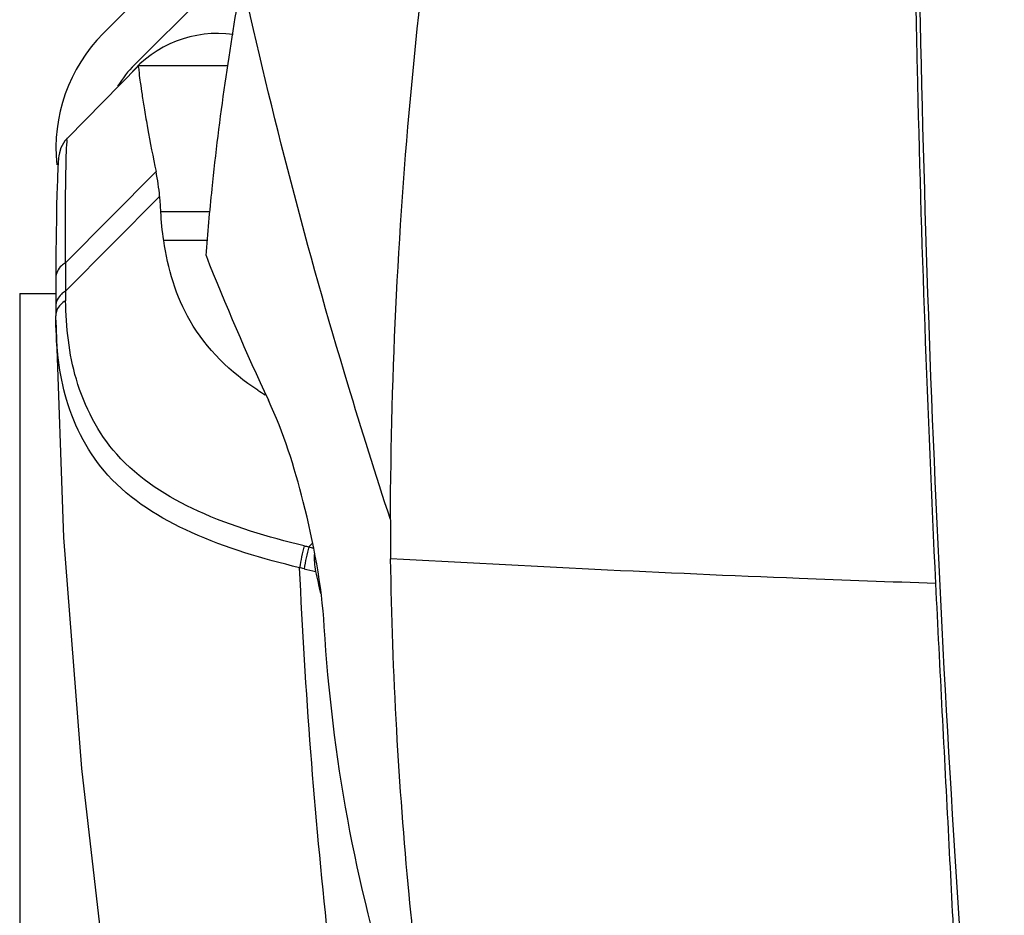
# Model space of a CAD drawing. Header units: millimetres. Extents: x 0 to 4000, y 0 to 3000.
# Tile 8 of 171: x 641 to 750, y 437 to 537. Entities that reach past the tile are written whole.
import ezdxf

# ---------------------------------------------------------------- set-up
doc = ezdxf.new("R2010")
doc.units = ezdxf.units.MM
doc.header["$LTSCALE"] = 219.99956
doc.layers.get('0').update_dxf_attribs({"linetype": 'CONTINUOUS'})

msp = doc.modelspace()

# ---------------------------------------------------------------- linework, layer by layer
at = {"color": 7, "linetype": 'CONTINUOUS'}
for p, q in [((653.53, 531.98), (666.09, 544.54)), ((650.04, 535.47), (656.74, 542.17)), ((653.95, 531.87), (646.05, 523.83)), ((653.96, 531.87), (653.95, 531.87)), ((663.89, 531.87), (653.96, 531.87)), ((640.75, 506.54), (640.75, 414.54)), ((640.75, 506.54), (644.76, 506.54)), ((644.77, 503.67), (644.77, 504.07)), ((644.77, 503.58), (644.77, 503.67))]:
    msp.add_line(p, q, dxfattribs=at)
at = {"color": 9, "linetype": 'CONTINUOUS'}
for p, q in [((645.86, 509.97), (655.91, 520.1)), ((645.84, 506.8), (656.31, 517.34)), ((661.92, 515.63), (656.44, 515.63)), ((661.62, 512.43), (656.76, 512.43)), ((672.89, 478.36), (673.3, 478.76))]:
    msp.add_line(p, q, dxfattribs=at)
at = {"color": 7, "linetype": 'CONTINUOUS'}
for points in [[(646.05, 523.83), (645.78, 523.51), (645.34, 522.75), (645.16, 522.18), (645.1, 521.87), (645.07, 521.64), (645.05, 521.44), (645.03, 521.21), (645.02, 520.95), (645, 520.62), (644.98, 520.23), (644.96, 519.74), (644.94, 519.14), (644.91, 518.41), (644.88, 517.5), (644.86, 516.37), (644.83, 514.94), (644.8, 513.11), (644.77, 510.72), (644.76, 508.29)], [(644.77, 503.58), (645.63, 479.4), (647.62, 453.71), (649.74, 435.35)]]:
    msp.add_lwpolyline(points, dxfattribs=at)
for centre, radius, start, end in [((662.74, 522.77), 17.96, 135, 186.1406), ((662.74, 522.77), 12.69, 82.1661, 140.1828), ((662.74, 522.77), 13.03, 135, 148.4445), ((593.24, 511.95), 63.31, 3.3323, 4.89), ((923.9, 614.48), 282.19, 201.5657, 205.1227), ((1215.23, 506.94), 570.47, 179.8665, 180.183), ((1167.88, 506.76), 523.12, 180.1795, 180.2946), ((683.88, 521.47), 30.62, 237.0454, 238.8779), ((911.15, 480.43), 229.19, 179.7608, 180.8471), ((1065.63, 560.01), 400.96, 192.1498, 192.5057)]:
    msp.add_arc(centre, radius, start, end, dxfattribs=at)
at = {"color": 9, "linetype": 'CONTINUOUS'}
for centre, radius, start, end in [((1210.42, 505.67), 564.58, 179.5636, 179.8857), ((709.77, 469.49), 38.47, 166.4717, 170.1823), ((710.95, 468.92), 39.22, 166.0679, 169.7076), ((666.28, 452.56), 24.14, 75.4146, 76.639), ((829.41, 1114.62), 657.71, 256.18549, 256.30098)]:
    msp.add_arc(centre, radius, start, end, dxfattribs=at)
at = {"color": 7, "linetype": 'CONTINUOUS'}
for points, knots in [([(742.6, 474.29), (741.67, 493.38), (740.66, 522.06), (740, 560.33), (739.82, 589.06), (740.5, 617.8), (743.06, 656.03), (746.68, 684.57), (749.86, 703.45)], [0, 0, 0, 0, 0.249689, 0.374701, 0.499773, 0.624872, 0.749968, 1, 1, 1, 1]), ([(747.37, 407.02), (745.42, 431.64), (742.3, 481.03), (740.57, 542.87), (740.12, 592.43), (741.82, 641.97), (746.11, 678.97), (750.21, 703.4)], [0, 0, 0, 0, 0.249461, 0.499575, 0.62473, 0.749894, 1, 1, 1, 1]), ([(681.97, 481.39), (682.1, 514.7), (688.57, 581.48), (706.98, 645.98), (719.03, 677.1)], [0, 0, 0, 0, 0.499578, 1, 1, 1, 1]), ([(661.47, 510.75), (661.66, 513.23), (662.6, 523.56), (664.08, 533.83), (665.47, 541.59)], [0, 0, 0, 0, 0.239708, 1, 1, 1, 1]), ([(653.95, 531.87), (653.9, 531.82), (654.02, 531.48), (654, 530.91), (654.18, 529.9), (654.36, 528.56), (654.64, 526.86), (655.12, 524), (655.57, 521.71), (655.91, 520.1)], [0, 0, 0, 0, 0.019216, 0.071327, 0.155502, 0.270406, 0.414359, 0.585402, 1, 1, 1, 1]), ([(667.23, 495.78), (664.21, 497.73), (659.15, 502.66), (657.21, 509.33), (656.76, 512.43)], [0, 0, 0, 0, 0.533881, 1, 1, 1, 1]), ([(674.61, 469.48), (674.32, 474.17), (672.69, 482.74), (670.1, 491.07), (668.41, 494.67)], [0, 0, 0, 0, 0.541376, 1, 1, 1, 1]), ([(687.56, 413.89), (686.8, 417.22), (685.5, 425.83), (683.86, 440.54), (682.53, 458.23), (682.08, 470.7), (681.99, 477.05)], [0, 0, 0, 0, 0.161657, 0.410626, 0.699764, 1, 1, 1, 1]), ([(745.11, 405.68), (745.17, 405.68), (745.23, 405.96), (745.31, 406.38), (745.38, 407.33), (745.43, 408.72), (745.45, 410.77), (745.42, 415.07), (745.18, 422.51), (744.69, 433.43), (744.03, 446.3), (743.31, 460.12), (742.83, 469.53), (742.6, 474.29)], [0, 0, 0, 0, 0.002352, 0.009195, 0.021861, 0.041845, 0.070935, 0.111059, 0.229907, 0.395632, 0.588411, 0.792238, 1, 1, 1, 1]), ([(687.56, 413.89), (685.65, 418.23), (678.86, 436.09), (675.51, 455.17), (674.61, 469.48)], [0, 0, 0, 0, 0.248703, 1, 1, 1, 1])]:
    msp.add_open_spline(points, degree=3, knots=knots, dxfattribs=at)
at = {"color": 9, "linetype": 'CONTINUOUS'}
for points, knots in [([(681.97, 481.39), (680.33, 486.39), (674.08, 506.25), (668.79, 526.41), (665.48, 541.61)], [0, 0, 0, 0, 0.2527, 1, 1, 1, 1]), ([(645.85, 509.96), (645.84, 511.84), (645.83, 514.51), (645.86, 517.84), (645.88, 519.85), (645.94, 521.45), (645.93, 522.67), (646.05, 523.36), (645.99, 523.76), (646.05, 523.83)], [0, 0, 0, 0, 0.406103, 0.576521, 0.72158, 0.838657, 0.925358, 0.979627, 1, 1, 1, 1]), ([(645.85, 509.96), (645.69, 509.87), (645.13, 509.48), (644.76, 508.79), (644.76, 508.29)], [0, 0, 0, 0, 0.277007, 1, 1, 1, 1]), ([(645.84, 506.8), (645.68, 506.71), (645.12, 506.31), (644.75, 505.61), (644.76, 505.12)], [0, 0, 0, 0, 0.277526, 1, 1, 1, 1]), ([(672.37, 478.49), (668.35, 479.45), (660.84, 481.63), (651.2, 487.63), (646.54, 496.67), (645.92, 502.8), (645.86, 505.74)], [0, 0, 0, 0, 0.297081, 0.561746, 0.788638, 1, 1, 1, 1]), ([(671.86, 476.05), (667.77, 477.01), (660.12, 479.27), (650.25, 485.26), (645.43, 494.4), (644.82, 500.61), (644.77, 503.58)], [0, 0, 0, 0, 0.297804, 0.563774, 0.789495, 1, 1, 1, 1]), ([(742.6, 474.29), (737.53, 474.46), (717.32, 475.2), (697.12, 476.18), (681.99, 477.05)], [0, 0, 0, 0, 0.250615, 1, 1, 1, 1]), ([(676.58, 421.76), (676.01, 426.21), (673.88, 444.26), (672.49, 462.39), (671.87, 476.05)], [0, 0, 0, 0, 0.247035, 1, 1, 1, 1])]:
    msp.add_open_spline(points, degree=3, knots=knots, dxfattribs=at)
at = {"color": 7, "linetype": 'CONTINUOUS'}
for points in [[(656.31, 517.34), (656.23, 518.27), (656.1, 519.19), (655.91, 520.1)], [(656.76, 512.43), (656.6, 513.49), (656.5, 514.56), (656.44, 515.63)], [(673.51, 477.66), (673.46, 476.98), (673.51, 476.29), (673.65, 475.62)]]:
    msp.add_open_spline(points, degree=3, dxfattribs=at)
at = {"color": 9, "linetype": 'CONTINUOUS'}
for points in [[(645.85, 506.81), (645.85, 506.45), (645.86, 506.09), (645.86, 505.74)], [(645.86, 505.74), (645.45, 505.5), (645.07, 505.14), (644.89, 504.7)], [(644.89, 504.7), (644.81, 504.5), (644.76, 504.28), (644.77, 504.07)], [(672.37, 478.49), (672.54, 478.45), (672.71, 478.41), (672.89, 478.36)], [(672.89, 478.36), (673.06, 478.32), (673.23, 478.28), (673.4, 478.24)]]:
    msp.add_open_spline(points, degree=3, dxfattribs=at)

doc.saveas('drawing.dxf')
